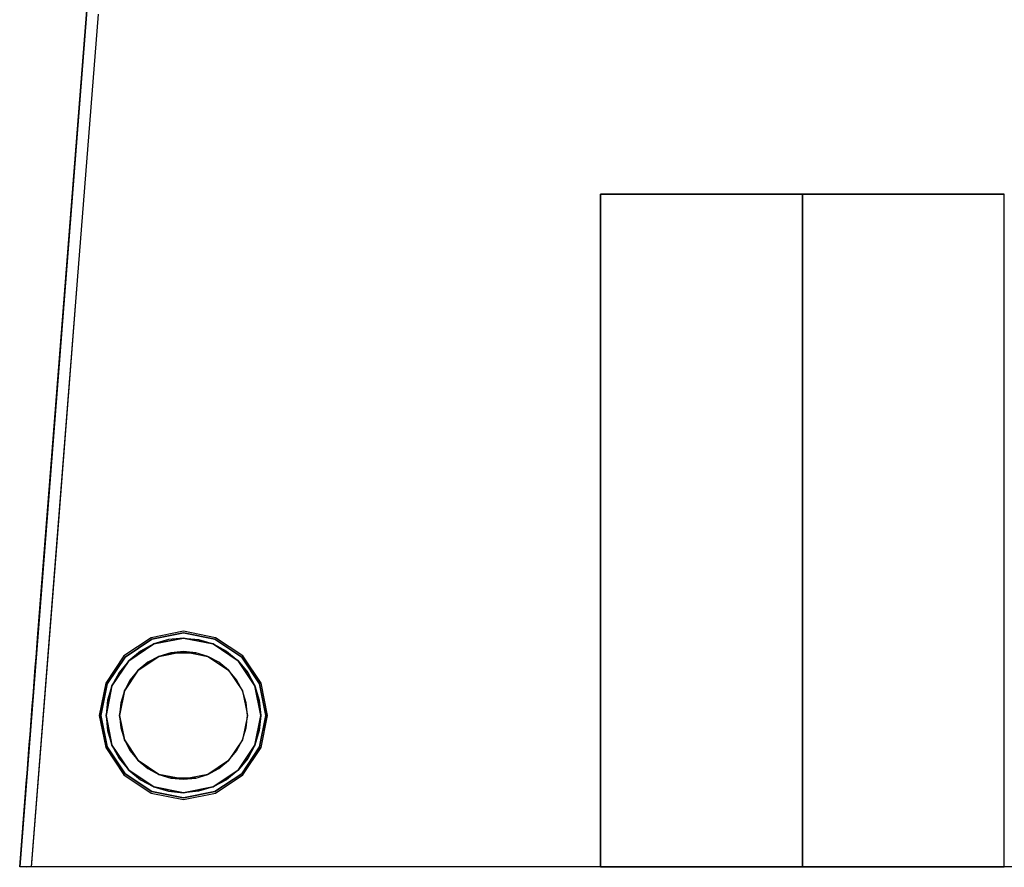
# Model space of a CAD drawing. Header units: millimetres. Extents: x -302 to 302, y -375 to 376.
# Tile 1 of 12: x -302 to -9, y -375 to -123. Entities that reach past the tile are written whole.
import ezdxf

# ---------------------------------------------------------------- set-up
doc = ezdxf.new("R2010")
doc.units = ezdxf.units.MM
doc.layers.add('KF_B5_SPEAKDETAIL', color=250, linetype='Continuous')
doc.layers.add('KF_B5_SPEAKERS', color=253, linetype='Continuous')

# ---------------------------------------------------------------- blocks, each defined once
blk = doc.blocks.new('GLIDER1')
at = {"color": 250}
for points, invisible_edges in [([(-22.65, -4.88, -9.38), (-23.1, 0, -9.57), (-25, 0), (-24.52, -4.88)], 5), ([(-24.52, -4.88), (-25, 0), (-23.1, 0, 9.57), (-22.65, -4.88, 9.38)], 5), ([(-22.65, -4.88, 9.38), (-23.1, 0, 9.57), (-17.68, 0, 17.68), (-17.34, -4.88, 17.34)], 5), ([(-17.34, -4.88, -17.34), (-17.68, 0, -17.68), (-23.1, 0, -9.57), (-22.65, -4.88, -9.38)], 5), ([(-17.34, -4.88, 17.34), (-17.68, 0, 17.68), (-9.57, 0, 23.1), (-9.38, -4.88, 22.65)], 5), ([(-9.38, -4.88, -22.65), (-9.57, 0, -23.1), (-17.68, 0, -17.68), (-17.34, -4.88, -17.34)], 5), ([(-9.38, -4.88, 22.65), (-9.57, 0, 23.1), (0, 0, 25), (0, -4.88, 24.52)], 5), ([(0, -4.88, -24.52), (0, 0, -25), (-9.57, 0, -23.1), (-9.38, -4.88, -22.65)], 5), ([(9.38, -4.88, -22.65), (9.57, 0, -23.1), (0, 0, -25), (0, -4.88, -24.52)], 5), ([(0, -4.88, 24.52), (0, 0, 25), (9.57, 0, 23.1), (9.38, -4.88, 22.65)], 5), ([(17.34, -4.88, -17.34), (17.68, 0, -17.68), (9.57, 0, -23.1), (9.38, -4.88, -22.65)], 5), ([(9.38, -4.88, 22.65), (9.57, 0, 23.1), (17.68, 0, 17.68), (17.34, -4.88, 17.34)], 5), ([(22.65, -4.88, -9.38), (23.1, 0, -9.57), (17.68, 0, -17.68), (17.34, -4.88, -17.34)], 5), ([(17.34, -4.88, 17.34), (17.68, 0, 17.68), (23.1, 0, 9.57), (22.65, -4.88, 9.38)], 5), ([(24.52, -4.88), (25, 0), (23.1, 0, -9.57), (22.65, -4.88, -9.38)], 5), ([(22.65, -4.88, 9.38), (23.1, 0, 9.57), (25, 0), (24.52, -4.88)], 5), ([(-21.25, -10.05, -8.8), (-22.65, -4.88, -9.38), (-24.52, -4.88), (-23, -10.05)], 5), ([(-23, -10.05), (-24.52, -4.88), (-22.65, -4.88, 9.38), (-21.25, -10.05, 8.8)], 5), ([(-21.25, -10.05, 8.8), (-22.65, -4.88, 9.38), (-17.34, -4.88, 17.34), (-16.26, -10.05, 16.26)], 5), ([(-16.26, -10.05, -16.26), (-17.34, -4.88, -17.34), (-22.65, -4.88, -9.38), (-21.25, -10.05, -8.8)], 5), ([(-16.26, -10.05, 16.26), (-17.34, -4.88, 17.34), (-9.38, -4.88, 22.65), (-8.8, -10.05, 21.25)], 5), ([(-8.8, -10.05, -21.25), (-9.38, -4.88, -22.65), (-17.34, -4.88, -17.34), (-16.26, -10.05, -16.26)], 5), ([(0, -10.05, -23), (0, -4.88, -24.52), (-9.38, -4.88, -22.65), (-8.8, -10.05, -21.25)], 5), ([(-8.8, -10.05, 21.25), (-9.38, -4.88, 22.65), (0, -4.88, 24.52), (0, -10.05, 23)], 5), ([(8.8, -10.05, -21.25), (9.38, -4.88, -22.65), (0, -4.88, -24.52), (0, -10.05, -23)], 5), ([(0, -10.05, 23), (0, -4.88, 24.52), (9.38, -4.88, 22.65), (8.8, -10.05, 21.25)], 5), ([(16.26, -10.05, -16.26), (17.34, -4.88, -17.34), (9.38, -4.88, -22.65), (8.8, -10.05, -21.25)], 5), ([(8.8, -10.05, 21.25), (9.38, -4.88, 22.65), (17.34, -4.88, 17.34), (16.26, -10.05, 16.26)], 5), ([(16.26, -10.05, 16.26), (17.34, -4.88, 17.34), (22.65, -4.88, 9.38), (21.25, -10.05, 8.8)], 5), ([(21.25, -10.05, -8.8), (22.65, -4.88, -9.38), (17.34, -4.88, -17.34), (16.26, -10.05, -16.26)], 5), ([(23, -10.05), (24.52, -4.88), (22.65, -4.88, -9.38), (21.25, -10.05, -8.8)], 5), ([(21.25, -10.05, 8.8), (22.65, -4.88, 9.38), (24.52, -4.88), (23, -10.05)], 5), ([(-17.55, -14.05, -7.27), (-21.25, -10.05, -8.8), (-23, -10.05), (-19, -14.05)], 5), ([(-19, -14.05), (-23, -10.05), (-21.25, -10.05, 8.8), (-17.55, -14.05, 7.27)], 5), ([(-13.44, -14.05, -13.44), (-16.26, -10.05, -16.26), (-21.25, -10.05, -8.8), (-17.55, -14.05, -7.27)], 5), ([(-17.55, -14.05, 7.27), (-21.25, -10.05, 8.8), (-16.26, -10.05, 16.26), (-13.44, -14.05, 13.44)], 5), ([(-7.27, -14.05, -17.55), (-8.8, -10.05, -21.25), (-16.26, -10.05, -16.26), (-13.44, -14.05, -13.44)], 5), ([(-13.44, -14.05, 13.44), (-16.26, -10.05, 16.26), (-8.8, -10.05, 21.25), (-7.27, -14.05, 17.55)], 5), ([(0, -14.05, -19), (0, -10.05, -23), (-8.8, -10.05, -21.25), (-7.27, -14.05, -17.55)], 5), ([(-7.27, -14.05, 17.55), (-8.8, -10.05, 21.25), (0, -10.05, 23), (0, -14.05, 19)], 5), ([(7.27, -14.05, -17.55), (8.8, -10.05, -21.25), (0, -10.05, -23), (0, -14.05, -19)], 5), ([(0, -14.05, 19), (0, -10.05, 23), (8.8, -10.05, 21.25), (7.27, -14.05, 17.55)], 5), ([(13.44, -14.05, -13.44), (16.26, -10.05, -16.26), (8.8, -10.05, -21.25), (7.27, -14.05, -17.55)], 5), ([(7.27, -14.05, 17.55), (8.8, -10.05, 21.25), (16.26, -10.05, 16.26), (13.44, -14.05, 13.44)], 5), ([(17.55, -14.05, -7.27), (21.25, -10.05, -8.8), (16.26, -10.05, -16.26), (13.44, -14.05, -13.44)], 5), ([(13.44, -14.05, 13.44), (16.26, -10.05, 16.26), (21.25, -10.05, 8.8), (17.55, -14.05, 7.27)], 5), ([(19, -14.05), (23, -10.05), (21.25, -10.05, -8.8), (17.55, -14.05, -7.27)], 5), ([(17.55, -14.05, 7.27), (21.25, -10.05, 8.8), (23, -10.05), (19, -14.05)], 5), ([(-19, -14.05), (-17.55, -14.05, -7.27), (-14.25, -14.05), (-19, -14.05)], 14), ([(-19, -14.05), (-17.55, -14.05, 7.27), (-14.25, -14.05), (-19, -14.05)], 14), ([(-17.55, -14.05, -7.27), (-13.44, -14.05, -13.44), (-9.5, -14.05), (-14.25, -14.05)], 14), ([(-17.55, -14.05, 7.27), (-13.44, -14.05, 13.44), (-9.5, -14.05), (-14.25, -14.05)], 14), ([(-13.44, -14.05, -13.44), (-7.27, -14.05, -17.55), (-4.75, -14.05), (-9.5, -14.05)], 14), ([(-13.44, -14.05, 13.44), (-7.27, -14.05, 17.55), (-4.75, -14.05), (-9.5, -14.05)], 14), ([(-7.27, -14.05, -17.55), (0, -14.05, -19), (0, -14.05), (-4.75, -14.05)], 14), ([(-7.27, -14.05, 17.55), (0, -14.05, 19), (0, -14.05), (-4.75, -14.05)], 14), ([(0, -14.05, -19), (7.27, -14.05, -17.55), (4.75, -14.05), (0, -14.05)], 14), ([(0, -14.05, 19), (7.27, -14.05, 17.55), (4.75, -14.05), (0, -14.05)], 14), ([(7.27, -14.05, -17.55), (13.44, -14.05, -13.44), (9.5, -14.05), (4.75, -14.05)], 14), ([(7.27, -14.05, 17.55), (13.44, -14.05, 13.44), (9.5, -14.05), (4.75, -14.05)], 14), ([(13.44, -14.05, -13.44), (17.55, -14.05, -7.27), (14.25, -14.05), (9.5, -14.05)], 14), ([(13.44, -14.05, 13.44), (17.55, -14.05, 7.27), (14.25, -14.05), (9.5, -14.05)], 14), ([(17.55, -14.05, -7.27), (19, -14.05), (19, -14.05), (14.25, -14.05)], 14), ([(17.55, -14.05, 7.27), (19, -14.05), (19, -14.05), (14.25, -14.05)], 14)]:
    blk.add_3dface(points, dxfattribs=dict(at, invisible_edges=invisible_edges))
blk = doc.blocks.new('B5')
at = {"layer": 'KF_B5_SPEAKDETAIL', "color": 253}
for points, invisible_edges in [([(-127.93, -375, -288.29), (-129.08, -375, -300), (-129.08, -175, -300), (-127.93, -175, -288.29)], 10), ([(-129.08, -375, -300), (-127.93, -375, -311.71), (-127.93, -175, -311.71), (-129.08, -175, -300)], 2), ([(-127.93, -375, 311.71), (-129.08, -375, 300), (-129.08, -175, 300), (-127.93, -175, 311.71)], 8), ([(-129.08, -375, 300), (-127.93, -375, 288.29), (-127.93, -175, 288.29), (-129.08, -175, 300)], 10), ([(-127.93, -375, -311.71), (-124.52, -375, -322.96), (-124.52, -175, -322.96), (-127.93, -175, -311.71)], 10), ([(-124.52, -375, -277.04), (-127.93, -375, -288.29), (-127.93, -175, -288.29), (-124.52, -175, -277.04)], 10), ([(-127.93, -375, 288.29), (-124.52, -375, 277.04), (-124.52, -175, 277.04), (-127.93, -175, 288.29)], 10), ([(-124.52, -375, 322.96), (-127.93, -375, 311.71), (-127.93, -175, 311.71), (-124.52, -175, 322.96)], 10), ([(-124.52, -375, -322.96), (-118.97, -375, -333.33), (-118.97, -175, -333.33), (-124.52, -175, -322.96)], 10), ([(-118.97, -375, -266.67), (-124.52, -375, -277.04), (-124.52, -175, -277.04), (-118.97, -175, -266.67)], 10), ([(-124.52, -375, 277.04), (-118.97, -375, 266.67), (-118.97, -175, 266.67), (-124.52, -175, 277.04)], 10), ([(-118.97, -375, 333.33), (-124.52, -375, 322.96), (-124.52, -175, 322.96), (-118.97, -175, 333.33)], 10), ([(-118.97, -375, -333.33), (-111.51, -375, -342.43), (-111.51, -175, -342.43), (-118.97, -175, -333.33)], 10), ([(-111.51, -375, -257.57), (-118.97, -375, -266.67), (-118.97, -175, -266.67), (-111.51, -175, -257.57)], 10), ([(-118.97, -375, 266.67), (-111.51, -375, 257.57), (-111.51, -175, 257.57), (-118.97, -175, 266.67)], 10), ([(-111.51, -375, 342.43), (-118.97, -375, 333.33), (-118.97, -175, 333.33), (-111.51, -175, 342.43)], 10), ([(-111.51, -375, -342.43), (-102.42, -375, -349.89), (-102.42, -175, -349.89), (-111.51, -175, -342.43)], 10), ([(-102.42, -375, -250.11), (-111.51, -375, -257.57), (-111.51, -175, -257.57), (-102.42, -175, -250.11)], 10), ([(-111.51, -375, 257.57), (-102.42, -375, 250.11), (-102.42, -175, 250.11), (-111.51, -175, 257.57)], 10), ([(-102.42, -375, 349.89), (-111.51, -375, 342.43), (-111.51, -175, 342.43), (-102.42, -175, 349.89)], 10), ([(-102.42, -375, -349.89), (-92.05, -375, -355.43), (-92.05, -175, -355.43), (-102.42, -175, -349.89)], 10), ([(-92.05, -375, -244.57), (-102.42, -375, -250.11), (-102.42, -175, -250.11), (-92.05, -175, -244.57)], 10), ([(-102.42, -375, 250.11), (-92.05, -375, 244.57), (-92.05, -175, 244.57), (-102.42, -175, 250.11)], 10), ([(-92.05, -375, 355.43), (-102.42, -375, 349.89), (-102.42, -175, 349.89), (-92.05, -175, 355.43)], 10), ([(-92.05, -375, -355.43), (-80.79, -375, -358.85), (-80.79, -175, -358.85), (-92.05, -175, -355.43)], 10), ([(-80.79, -375, -241.15), (-92.05, -375, -244.57), (-92.05, -175, -244.57), (-80.79, -175, -241.15)], 10), ([(-92.05, -375, 244.57), (-80.79, -375, 241.15), (-80.79, -175, 241.15), (-92.05, -175, 244.57)], 10), ([(-80.79, -375, 358.85), (-92.05, -375, 355.43), (-92.05, -175, 355.43), (-80.79, -175, 358.85)], 10), ([(-80.79, -375, -358.85), (-69.08, -375, -360), (-69.08, -175, -360), (-80.79, -175, -358.85)], 10), ([(-69.08, -375, -240), (-80.79, -375, -241.15), (-80.79, -175, -241.15), (-69.08, -175, -240)], 2), ([(-80.79, -375, 241.15), (-69.08, -375, 240), (-69.08, -175, 240), (-80.79, -175, 241.15)], 10), ([(-69.08, -375, 360), (-80.79, -375, 358.85), (-80.79, -175, 358.85), (-69.08, -175, 360)], 10), ([(-69.08, -375, -360), (-57.38, -375, -358.85), (-57.38, -175, -358.85), (-69.08, -175, -360)], 2), ([(-57.38, -375, -241.15), (-69.08, -375, -240), (-69.08, -175, -240), (-57.38, -175, -241.15)], 10), ([(-69.08, -375, 240), (-57.38, -375, 241.15), (-57.38, -175, 241.15), (-69.08, -175, 240)], 2), ([(-57.38, -375, 358.85), (-69.08, -375, 360), (-69.08, -175, 360), (-57.38, -175, 358.85)], 8), ([(-57.38, -375, -358.85), (-46.12, -375, -355.43), (-46.12, -175, -355.43), (-57.38, -175, -358.85)], 10), ([(-46.12, -375, -244.57), (-57.38, -375, -241.15), (-57.38, -175, -241.15), (-46.12, -175, -244.57)], 10), ([(-57.38, -375, 241.15), (-46.12, -375, 244.57), (-46.12, -175, 244.57), (-57.38, -175, 241.15)], 10), ([(-46.12, -375, 355.43), (-57.38, -375, 358.85), (-57.38, -175, 358.85), (-46.12, -175, 355.43)], 10), ([(-46.12, -375, -355.43), (-35.75, -375, -349.89), (-35.75, -175, -349.89), (-46.12, -175, -355.43)], 10), ([(-35.75, -375, -250.11), (-46.12, -375, -244.57), (-46.12, -175, -244.57), (-35.75, -175, -250.11)], 10), ([(-46.12, -375, 244.57), (-35.75, -375, 250.11), (-35.75, -175, 250.11), (-46.12, -175, 244.57)], 10), ([(-35.75, -375, 349.89), (-46.12, -375, 355.43), (-46.12, -175, 355.43), (-35.75, -175, 349.89)], 10), ([(-35.75, -375, -349.89), (-26.66, -375, -342.43), (-26.66, -175, -342.43), (-35.75, -175, -349.89)], 10), ([(-26.66, -375, -257.57), (-35.75, -375, -250.11), (-35.75, -175, -250.11), (-26.66, -175, -257.57)], 10), ([(-35.75, -375, 250.11), (-26.66, -375, 257.57), (-26.66, -175, 257.57), (-35.75, -175, 250.11)], 10), ([(-26.66, -375, 342.43), (-35.75, -375, 349.89), (-35.75, -175, 349.89), (-26.66, -175, 342.43)], 10), ([(-26.66, -375, -342.43), (-19.2, -375, -333.33), (-19.2, -175, -333.33), (-26.66, -175, -342.43)], 10), ([(-19.2, -375, -266.67), (-26.66, -375, -257.57), (-26.66, -175, -257.57), (-19.2, -175, -266.67)], 10), ([(-26.66, -375, 257.57), (-19.2, -375, 266.67), (-19.2, -175, 266.67), (-26.66, -175, 257.57)], 10), ([(-19.2, -375, 333.33), (-26.66, -375, 342.43), (-26.66, -175, 342.43), (-19.2, -175, 333.33)], 10), ([(-19.2, -375, -333.33), (-13.65, -375, -322.96), (-13.65, -175, -322.96), (-19.2, -175, -333.33)], 10), ([(-13.65, -375, -277.04), (-19.2, -375, -266.67), (-19.2, -175, -266.67), (-13.65, -175, -277.04)], 10), ([(-19.2, -375, 266.67), (-13.65, -375, 277.04), (-13.65, -175, 277.04), (-19.2, -175, 266.67)], 10), ([(-13.65, -375, 322.96), (-19.2, -375, 333.33), (-19.2, -175, 333.33), (-13.65, -175, 322.96)], 10), ([(-13.65, -375, -322.96), (-10.24, -375, -311.71), (-10.24, -175, -311.71), (-13.65, -175, -322.96)], 10), ([(-10.24, -375, -288.29), (-13.65, -375, -277.04), (-13.65, -175, -277.04), (-10.24, -175, -288.29)], 10), ([(-13.65, -375, 277.04), (-10.24, -375, 288.29), (-10.24, -175, 288.29), (-13.65, -175, 277.04)], 10), ([(-10.24, -375, 311.71), (-13.65, -375, 322.96), (-13.65, -175, 322.96), (-10.24, -175, 311.71)], 10), ([(-9.08, -375, -300), (-10.24, -375, -288.29), (-10.24, -175, -288.29), (-9.08, -175, -300)], 10), ([(-10.24, -375, -311.71), (-9.08, -375, -300), (-9.08, -175, -300), (-10.24, -175, -311.71)], 8), ([(-9.08, -375, 300), (-10.24, -375, 311.71), (-10.24, -175, 311.71), (-9.08, -175, 300)], 10), ([(-10.24, -375, 288.29), (-9.08, -375, 300), (-9.08, -175, 300), (-10.24, -175, 288.29)], 8)]:
    blk.add_3dface(points, dxfattribs=dict(at, invisible_edges=invisible_edges))
at = {"layer": 'KF_B5_SPEAKERS', "color": 253}
for points, invisible_edges in [([(255.72, 212.62, -450), (301.7, -375, -450), (-301.7, -375, -450), (-255.72, 212.62, -450)], 8), ([(-255.72, 212.62, -450), (-255.72, 212.62, 450), (-301.7, -375, 450), (-301.7, -375, -450)], 1), ([(-296.37, -307, 450), (-255.72, 212.62, 450), (6.4, 212.62, 450), (0, -307, 450)], 14), ([(-253.04, -307, 450), (-257.52, -307.44, 450), (-296.6, -309.88, 450), (-296.37, -307, 450)], 10), ([(-253.04, -307, 450), (-261.84, -308.75, 450), (-260.31, -312.45, 446), (-253.04, -311, 446)], 10), ([(-253.04, -307, 450), (-248.55, -307.44, 450), (0, -309.88, 450), (0, -307, 450)], 14), ([(-244.23, -308.75, 450), (-253.04, -307, 450), (-253.04, -311, 446), (-245.77, -312.45, 446)], 10), ([(-261.84, -308.75, 450), (-265.81, -310.88, 450), (-297.05, -315.63, 450), (-296.82, -312.75, 450)], 10), ([(-257.52, -307.44, 450), (-261.84, -308.75, 450), (-296.82, -312.75, 450), (-296.6, -309.88, 450)], 10), ([(-261.84, -308.75, 450), (-269.3, -313.74, 450), (-266.47, -316.56, 446), (-260.31, -312.45, 446)], 10), ([(-248.55, -307.44, 450), (-244.23, -308.75, 450), (0, -312.75, 450), (0, -309.88, 450)], 14), ([(-236.77, -313.74, 450), (-244.23, -308.75, 450), (-245.77, -312.45, 446), (-239.6, -316.56, 446)], 10), ([(-244.23, -308.75, 450), (-240.26, -310.88, 450), (0, -315.63, 450), (0, -312.75, 450)], 14), ([(-265.81, -310.88, 450), (-269.3, -313.74, 450), (-297.27, -318.5, 450), (-297.05, -315.63, 450)], 10), ([(-260.31, -312.45, 446), (-263.59, -314.2, 446), (-242.48, -314.2, 446), (-245.77, -312.45, 446)], 10), ([(-256.74, -311.37, 446), (-260.31, -312.45, 446), (-245.77, -312.45, 446), (-249.33, -311.37, 446)], 2), ([(-240.26, -310.88, 450), (-236.77, -313.74, 450), (0, -318.5, 450), (0, -315.63, 450)], 14), ([(-269.3, -313.74, 450), (-272.16, -317.22, 450), (-297.5, -321.38, 450), (-297.27, -318.5, 450)], 10), ([(-269.3, -313.74, 450), (-274.29, -321.2, 450), (-270.59, -322.73, 446), (-266.47, -316.56, 446)], 10), ([(-263.59, -314.2, 446), (-266.47, -316.56, 446), (-239.6, -316.56, 446), (-242.48, -314.2, 446)], 10), ([(-231.79, -321.2, 450), (-236.77, -313.74, 450), (-239.6, -316.56, 446), (-235.48, -322.73, 446)], 10), ([(-236.77, -313.74, 450), (-233.91, -317.22, 450), (0, -321.38, 450), (0, -318.5, 450)], 14), ([(-272.16, -317.22, 450), (-274.29, -321.2, 450), (-297.72, -324.25, 450), (-297.5, -321.38, 450)], 10), ([(-266.47, -316.56, 446), (-268.83, -319.44, 446), (-237.24, -319.44, 446), (-239.6, -316.56, 446)], 10), ([(-233.91, -317.22, 450), (-231.79, -321.2, 450), (0, -324.25, 450), (0, -321.38, 450)], 14), ([(-274.29, -321.2, 450), (-275.59, -325.51, 450), (-297.95, -327.13, 450), (-297.72, -324.25, 450)], 10), ([(-274.29, -321.2, 450), (-276.04, -330, 450), (-272.04, -330, 446), (-270.59, -322.73, 446)], 10), ([(-268.83, -319.44, 446), (-270.59, -322.73, 446), (-235.48, -322.73, 446), (-237.24, -319.44, 446)], 10), ([(-230.04, -330, 450), (-231.79, -321.2, 450), (-235.48, -322.73, 446), (-234.04, -330, 446)], 10), ([(-231.79, -321.2, 450), (-230.48, -325.51, 450), (0, -327.13, 450), (0, -324.25, 450)], 14), ([(-270.59, -322.73, 446), (-271.67, -326.29, 446), (-234.4, -326.29, 446), (-235.48, -322.73, 446)], 10), ([(-275.59, -325.51, 450), (-276.04, -330, 450), (-298.17, -330, 450), (-297.95, -327.13, 450)], 10), ([(-271.67, -326.29, 446), (-272.04, -330, 446), (-234.04, -330, 446), (-234.4, -326.29, 446)], 10), ([(-230.48, -325.51, 450), (-230.04, -330, 450), (0, -330, 450), (0, -327.13, 450)], 14), ([(-276.04, -330, 450), (-275.59, -334.49, 450), (-298.4, -332.88, 450), (-298.17, -330, 450)], 10), ([(-276.04, -330, 450), (-274.29, -338.8, 450), (-270.59, -337.27, 446), (-272.04, -330, 446)], 10), ([(-272.04, -330, 446), (-271.67, -333.71, 446), (-234.4, -333.71, 446), (-234.04, -330, 446)], 10), ([(-231.79, -338.8, 450), (-230.04, -330, 450), (-234.04, -330, 446), (-235.48, -337.27, 446)], 10), ([(-230.04, -330, 450), (-230.48, -334.49, 450), (0, -332.88, 450), (0, -330, 450)], 14), ([(-275.59, -334.49, 450), (-274.29, -338.8, 450), (-298.62, -335.75, 450), (-298.4, -332.88, 450)], 10), ([(-230.48, -334.49, 450), (-231.79, -338.8, 450), (0, -335.75, 450), (0, -332.88, 450)], 14), ([(-274.29, -338.8, 450), (-272.16, -342.78, 450), (-298.85, -338.63, 450), (-298.62, -335.75, 450)], 10), ([(-271.67, -333.71, 446), (-270.59, -337.27, 446), (-235.48, -337.27, 446), (-234.4, -333.71, 446)], 10), ([(-231.79, -338.8, 450), (-233.91, -342.78, 450), (0, -338.63, 450), (0, -335.75, 450)], 14), ([(-272.16, -342.78, 450), (-269.3, -346.26, 450), (-299.07, -341.5, 450), (-298.85, -338.63, 450)], 10), ([(-274.29, -338.8, 450), (-269.3, -346.26, 450), (-266.47, -343.44, 446), (-270.59, -337.27, 446)], 10), ([(-270.59, -337.27, 446), (-268.83, -340.56, 446), (-237.24, -340.56, 446), (-235.48, -337.27, 446)], 10), ([(-236.77, -346.26, 450), (-231.79, -338.8, 450), (-235.48, -337.27, 446), (-239.6, -343.44, 446)], 10), ([(-233.91, -342.78, 450), (-236.77, -346.26, 450), (0, -341.5, 450), (0, -338.63, 450)], 14), ([(-269.3, -346.26, 450), (-265.81, -349.12, 450), (-299.3, -344.38, 450), (-299.07, -341.5, 450)], 10), ([(-268.83, -340.56, 446), (-266.47, -343.44, 446), (-239.6, -343.44, 446), (-237.24, -340.56, 446)], 10), ([(-236.77, -346.26, 450), (-240.26, -349.12, 450), (0, -344.38, 450), (0, -341.5, 450)], 14), ([(-265.81, -349.12, 450), (-261.84, -351.25, 450), (-299.52, -347.25, 450), (-299.3, -344.38, 450)], 10), ([(-269.3, -346.26, 450), (-261.84, -351.25, 450), (-260.31, -347.55, 446), (-266.47, -343.44, 446)], 10), ([(-266.47, -343.44, 446), (-263.59, -345.8, 446), (-242.48, -345.8, 446), (-239.6, -343.44, 446)], 10), ([(-244.23, -351.25, 450), (-236.77, -346.26, 450), (-239.6, -343.44, 446), (-245.77, -347.55, 446)], 10), ([(-240.26, -349.12, 450), (-244.23, -351.25, 450), (0, -347.25, 450), (0, -344.38, 450)], 14), ([(-261.84, -351.25, 450), (-257.52, -352.56, 450), (-299.75, -350.13, 450), (-299.52, -347.25, 450)], 10), ([(-263.59, -345.8, 446), (-260.31, -347.55, 446), (-245.77, -347.55, 446), (-242.48, -345.8, 446)], 10), ([(-261.84, -351.25, 450), (-253.04, -353, 450), (-253.04, -349, 446), (-260.31, -347.55, 446)], 10), ([(-260.31, -347.55, 446), (-256.74, -348.63, 446), (-249.33, -348.63, 446), (-245.77, -347.55, 446)], 8), ([(-253.04, -353, 450), (-244.23, -351.25, 450), (-245.77, -347.55, 446), (-253.04, -349, 446)], 10), ([(-244.23, -351.25, 450), (-248.55, -352.56, 450), (0, -350.13, 450), (0, -347.25, 450)], 14), ([(-257.52, -352.56, 450), (-253.04, -353, 450), (-299.97, -353, 450), (-299.75, -350.13, 450)], 10), ([(-248.55, -352.56, 450), (-253.04, -353, 450), (0, -353, 450), (0, -350.13, 450)], 14), ([(-301.7, -375, 450), (-299.97, -353, 450), (0, -353, 450), (0, -375, 450)], 6)]:
    blk.add_3dface(points, dxfattribs=dict(at, invisible_edges=invisible_edges))
at = {"layer": 'KF_B5_SPEAKERS'}
for points, invisible_edges in [([(-284.52, -200.74, -117), (-278.32, -121.52, -117), (-214.18, 81.44, -117), (-201.77, 40.52, -117)], 10), ([(-284.52, -200.74, 117), (-278.32, -121.52, 117), (-214.18, 81.44, 117), (-201.77, 40.52, 117)], 10), ([(-290.65, -279.07, 117), (-284.52, -200.74, 117), (-201.77, 40.52, 117), (-181.61, 2.81, 117)], 10), ([(-290.6, -278.48, -117), (-284.52, -200.74, -117), (-201.77, 40.52, -117), (-181.61, 2.81, -117)], 10), ([(-298.16, -375.14, -117), (-290.6, -278.48, -117), (-181.61, 2.81, -117), (-154.48, -30.24, -117)], 10), ([(-298.15, -375, 117), (-290.65, -279.07, 117), (-181.61, 2.81, 117), (-154.48, -30.24, 117)], 10), ([(-238.63, -375, 117), (-301.7, -375, 117), (-154.48, -30.24, 117), (-121.43, -57.37, 117)], 10), ([(-238.63, -375, -117), (-299.7, -375.16, -117), (-154.48, -30.24, -117), (-121.43, -57.37, -117)], 10), ([(-159.17, -375, -117), (-238.63, -375, -117), (-121.43, -57.37, -117), (-83.72, -77.53, -117)], 10), ([(-159.17, -375, 117), (-238.63, -375, 117), (-121.43, -57.37, 117), (-83.72, -77.53, 117)], 10), ([(-79.7, -375, -117), (-159.17, -375, -117), (-83.72, -77.53, -117), (-42.79, -89.94, -117)], 10), ([(-79.7, -375, 117), (-159.17, -375, 117), (-83.72, -77.53, 117), (-42.79, -89.94, 117)], 10), ([(-0.24, -375, -117), (-79.7, -375, -117), (-42.79, -89.94, -117), (-0.24, -94.13, -117)], 10), ([(-0.24, -375, 117), (-79.7, -375, 117), (-42.79, -89.94, 117), (-0.24, -94.13, 117)], 10), ([(-301.69, -374.88, -450), (-129.08, -375, -300), (-301.7, -375, -117), (-301.69, -374.88, -450)], 11), ([(-301.69, -374.88, 450), (-129.08, -375, 300), (-301.7, -375, 117), (-301.69, -374.88, 450)], 11), ([(-281.41, -375, -450), (-301.7, -375, -450), (-129.08, -375, -300), (-127.93, -375, -311.71)], 10), ([(-281.43, -375, 117), (-301.7, -375, 117), (-129.08, -375, 300), (-127.93, -375, 288.29)], 10), ([(-281.41, -375, 450), (-301.69, -374.88, 450), (-129.08, -375, 300), (-127.93, -375, 311.71)], 10), ([(-281.43, -375, -117), (-299.7, -375.16, -117), (-129.08, -375, -300), (-127.93, -375, -288.29)], 10), ([(-262.67, -375, -117), (-281.43, -375, -117), (-127.93, -375, -288.29), (-124.52, -375, -277.04)], 10), ([(-262.67, -375, 117), (-281.43, -375, 117), (-127.93, -375, 288.29), (-124.52, -375, 277.04)], 10), ([(-262.65, -375, -450), (-281.41, -375, -450), (-127.93, -375, -311.71), (-124.52, -375, -322.96)], 10), ([(-262.65, -375, 450), (-281.41, -375, 450), (-127.93, -375, 311.71), (-124.52, -375, 322.96)], 10), ([(-243.91, -375, -117), (-262.67, -375, -117), (-124.52, -375, -277.04), (-118.97, -375, -266.67)], 10), ([(-243.91, -375, 117), (-262.67, -375, 117), (-124.52, -375, 277.04), (-118.97, -375, 266.67)], 10), ([(-243.89, -375, -450), (-262.65, -375, -450), (-124.52, -375, -322.96), (-118.97, -375, -333.33)], 10), ([(-243.89, -375, 450), (-262.65, -375, 450), (-124.52, -375, 322.96), (-118.97, -375, 333.33)], 10), ([(-225.15, -375, -117), (-243.91, -375, -117), (-118.97, -375, -266.67), (-111.51, -375, -257.57)], 10), ([(-225.15, -375, 117), (-243.91, -375, 117), (-118.97, -375, 266.67), (-111.51, -375, 257.57)], 10), ([(-225.13, -375, -450), (-243.89, -375, -450), (-118.97, -375, -333.33), (-111.51, -375, -342.43)], 10), ([(-225.13, -375, 450), (-243.89, -375, 450), (-118.97, -375, 333.33), (-111.51, -375, 342.43)], 10), ([(-206.38, -375, -117), (-225.15, -375, -117), (-111.51, -375, -257.57), (-102.42, -375, -250.11)], 10), ([(-206.38, -375, 117), (-225.15, -375, 117), (-111.51, -375, 257.57), (-102.42, -375, 250.11)], 10), ([(-206.37, -375, -450), (-225.13, -375, -450), (-111.51, -375, -342.43), (-102.42, -375, -349.89)], 10), ([(-206.37, -375, 450), (-225.13, -375, 450), (-111.51, -375, 342.43), (-102.42, -375, 349.89)], 10), ([(-187.62, -375, -117), (-206.38, -375, -117), (-102.42, -375, -250.11), (-92.05, -375, -244.57)], 10), ([(-187.62, -375, 117), (-206.38, -375, 117), (-102.42, -375, 250.11), (-92.05, -375, 244.57)], 10), ([(-187.61, -375, -450), (-206.37, -375, -450), (-102.42, -375, -349.89), (-92.05, -375, -355.43)], 10), ([(-187.61, -375, 450), (-206.37, -375, 450), (-102.42, -375, 349.89), (-92.05, -375, 355.43)], 10), ([(-168.86, -375, -117), (-187.62, -375, -117), (-92.05, -375, -244.57), (-80.79, -375, -241.15)], 10), ([(-168.86, -375, 117), (-187.62, -375, 117), (-92.05, -375, 244.57), (-80.79, -375, 241.15)], 10), ([(-168.85, -375, -450), (-187.61, -375, -450), (-92.05, -375, -355.43), (-80.79, -375, -358.85)], 10), ([(-168.85, -375, 450), (-187.61, -375, 450), (-92.05, -375, 355.43), (-80.79, -375, 358.85)], 10), ([(-150.1, -375, -117), (-168.86, -375, -117), (-80.79, -375, -241.15), (-69.08, -375, -240)], 10), ([(-150.1, -375, 117), (-168.86, -375, 117), (-80.79, -375, 241.15), (-69.08, -375, 240)], 10), ([(-150.08, -375, -450), (-168.85, -375, -450), (-80.79, -375, -358.85), (-69.08, -375, -360)], 10), ([(-150.08, -375, 450), (-168.85, -375, 450), (-80.79, -375, 358.85), (-69.08, -375, 360)], 10), ([(-131.34, -375, -117), (-150.1, -375, -117), (-69.08, -375, -240), (-57.38, -375, -241.15)], 10), ([(-131.34, -375, 117), (-150.1, -375, 117), (-69.08, -375, 240), (-57.38, -375, 241.15)], 10), ([(-131.32, -375, -450), (-150.08, -375, -450), (-69.08, -375, -360), (-57.38, -375, -358.85)], 10), ([(-131.32, -375, 450), (-150.08, -375, 450), (-69.08, -375, 360), (-57.38, -375, 358.85)], 10), ([(-112.57, -375, -117), (-131.34, -375, -117), (-57.38, -375, -241.15), (-46.12, -375, -244.57)], 10), ([(-112.57, -375, 117), (-131.34, -375, 117), (-57.38, -375, 241.15), (-46.12, -375, 244.57)], 10), ([(-112.56, -375, -450), (-131.32, -375, -450), (-57.38, -375, -358.85), (-46.12, -375, -355.43)], 10), ([(-112.56, -375, 450), (-131.32, -375, 450), (-57.38, -375, 358.85), (-46.12, -375, 355.43)], 10), ([(-93.81, -375, -117), (-112.57, -375, -117), (-46.12, -375, -244.57), (-35.75, -375, -250.11)], 10), ([(-93.81, -375, 117), (-112.57, -375, 117), (-46.12, -375, 244.57), (-35.75, -375, 250.11)], 10), ([(-93.8, -375, -450), (-112.56, -375, -450), (-46.12, -375, -355.43), (-35.75, -375, -349.89)], 10), ([(-93.8, -375, 450), (-112.56, -375, 450), (-46.12, -375, 355.43), (-35.75, -375, 349.89)], 10), ([(-75.05, -375, -117), (-93.81, -375, -117), (-35.75, -375, -250.11), (-26.66, -375, -257.57)], 10), ([(-75.05, -375, 117), (-93.81, -375, 117), (-35.75, -375, 250.11), (-26.66, -375, 257.57)], 10), ([(-75.04, -375, -450), (-93.8, -375, -450), (-35.75, -375, -349.89), (-26.66, -375, -342.43)], 10), ([(-75.04, -375, 450), (-93.8, -375, 450), (-35.75, -375, 349.89), (-26.66, -375, 342.43)], 10), ([(-56.29, -375, -117), (-75.05, -375, -117), (-26.66, -375, -257.57), (-19.2, -375, -266.67)], 10), ([(-56.29, -375, 117), (-75.05, -375, 117), (-26.66, -375, 257.57), (-19.2, -375, 266.67)], 10), ([(-56.28, -375, -450), (-75.04, -375, -450), (-26.66, -375, -342.43), (-19.2, -375, -333.33)], 10), ([(-56.28, -375, 450), (-75.04, -375, 450), (-26.66, -375, 342.43), (-19.2, -375, 333.33)], 10), ([(-37.52, -375, -117), (-56.29, -375, -117), (-19.2, -375, -266.67), (-13.65, -375, -277.04)], 10), ([(-37.52, -375, 117), (-56.29, -375, 117), (-19.2, -375, 266.67), (-13.65, -375, 277.04)], 10), ([(-37.52, -375, -450), (-56.28, -375, -450), (-19.2, -375, -333.33), (-13.65, -375, -322.96)], 10), ([(-37.52, -375, 450), (-56.28, -375, 450), (-19.2, -375, 333.33), (-13.65, -375, 322.96)], 10), ([(-18.76, -375, -450), (-37.52, -375, -450), (-13.65, -375, -322.96), (-10.24, -375, -311.71)], 10), ([(-18.76, -375, -117), (-37.52, -375, -117), (-13.65, -375, -277.04), (-10.24, -375, -288.29)], 10), ([(-18.76, -375, 117), (-37.52, -375, 117), (-13.65, -375, 277.04), (-10.24, -375, 288.29)], 10), ([(-18.76, -375, 450), (-37.52, -375, 450), (-13.65, -375, 322.96), (-10.24, -375, 311.71)], 10), ([(0, -375, -117), (-18.76, -375, -117), (-10.24, -375, -288.29), (-9.08, -375, -300)], 10), ([(0, -375, -450), (-18.76, -375, -450), (-10.24, -375, -311.71), (-9.08, -375, -300)], 10), ([(0, -375, 117), (-18.76, -375, 117), (-10.24, -375, 288.29), (-9.08, -375, 300)], 10), ([(0, -375, 450), (-18.76, -375, 450), (-10.24, -375, 311.71), (-9.08, -375, 300)], 10)]:
    blk.add_3dface(points, dxfattribs=dict(at, invisible_edges=invisible_edges))
at = {"layer": 'KF_B5_SPEAKERS', "color": 253}
for points in [[(-253.04, -311, 446), (-256.74, -311.37, 446), (-249.33, -311.37, 446), (-253.04, -311, 446)], [(-256.74, -348.63, 446), (-253.04, -349, 446), (-253.04, -349, 446), (-249.33, -348.63, 446)]]:
    blk.add_3dface(points, dxfattribs=at)
at = {"layer": 'KF_B5_SPEAKDETAIL', "extrusion": (-1, -1.22461e-16, -3.67382e-16)}
blk.add_blockref('GLIDER1', (330, -450, 253.04), dxfattribs=at)

msp = doc.modelspace()

# ---------------------------------------------------------------- block references
msp.add_blockref('B5', (0, 0))

doc.saveas('drawing.dxf')
